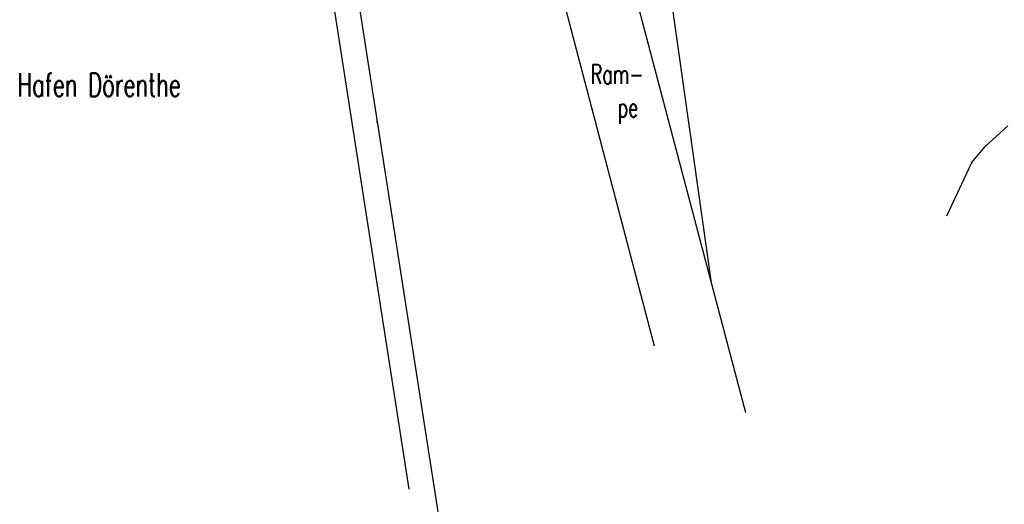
# Model space of a CAD drawing. Extents: x 3409653 to 3410193, y 5788342 to 5789000.
# Tile 1 of 79: x 3409653 to 3409778, y 5788563 to 5788625. Entities that reach past the tile are written whole.
import ezdxf

# ---------------------------------------------------------------- set-up
doc = ezdxf.new("R2010")
doc.units = 0
doc.header["$MEASUREMENT"] = 0
doc.linetypes.add('LINIENART0', pattern=[0])
doc.layers.add('NULLEBENE', color=7, linetype='Continuous')
doc.layers.add('TOP-HOEHENI', color=7, linetype='Continuous')
doc.styles.add('SIMPLEX', font='simplex')

# ---------------------------------------------------------------- blocks, each defined once
blk = doc.blocks.new('GELAEN-109')
at = {"layer": 'NULLEBENE', "color": 1, "linetype": 'LINIENART0'}
for p, q in [((-0.188, 0.188), (0.188, -0.188)), ((-0.188, -0.188), (0.188, 0.188))]:
    blk.add_line(p, q, dxfattribs=at)

msp = doc.modelspace()

# ---------------------------------------------------------------- linework, layer by layer
at = {"layer": 'TOP-HOEHENI', "color": 95, "linetype": 'LINIENART0'}
for p, q in [((3409683.134, 5788708.78), (3409740.149, 5788341.935)), ((3409723.101, 5788658.375), (3409745.11, 5788574.893)), ((3409733.529, 5788583.374), (3409718.236, 5788641.481)), ((3409733.77, 5788640.658), (3409740.75, 5788591.43)), ((3409702.268, 5788565.112), (3409692.568, 5788627.432)), ((3409775.65, 5788608.827), (3409778.57, 5788611.438)), ((3409773.956, 5788606.768), (3409775.65, 5788608.827)), ((3409770.778, 5788600), (3409773.956, 5788606.768))]:
    msp.add_line(p, q, dxfattribs=at)

# ---------------------------------------------------------------- block references
at = {"layer": 'TOP-HOEHENI', "xscale": 0.333, "yscale": 0.333, "rotation": 98.8}
msp.add_blockref('GELAEN-109', (3409698.183, 5788611.903), dxfattribs=at)

# ---------------------------------------------------------------- texts
at = {"layer": 'TOP-HOEHENI', "color": 95, "linetype": 'LINIENART0', "style": 'SIMPLEX', "width": 0.66046}
for s, height, p in [('Ram-', 2.5, (3409725.375, 5788616.794)), ('Hafen Dörenthe', 3, (3409652.36, 5788615.192)), ('pe', 2.5, (3409728.825, 5788612.557))]:
    msp.add_text(s, height=height, dxfattribs=at).set_placement(p)

doc.saveas('drawing.dxf')
